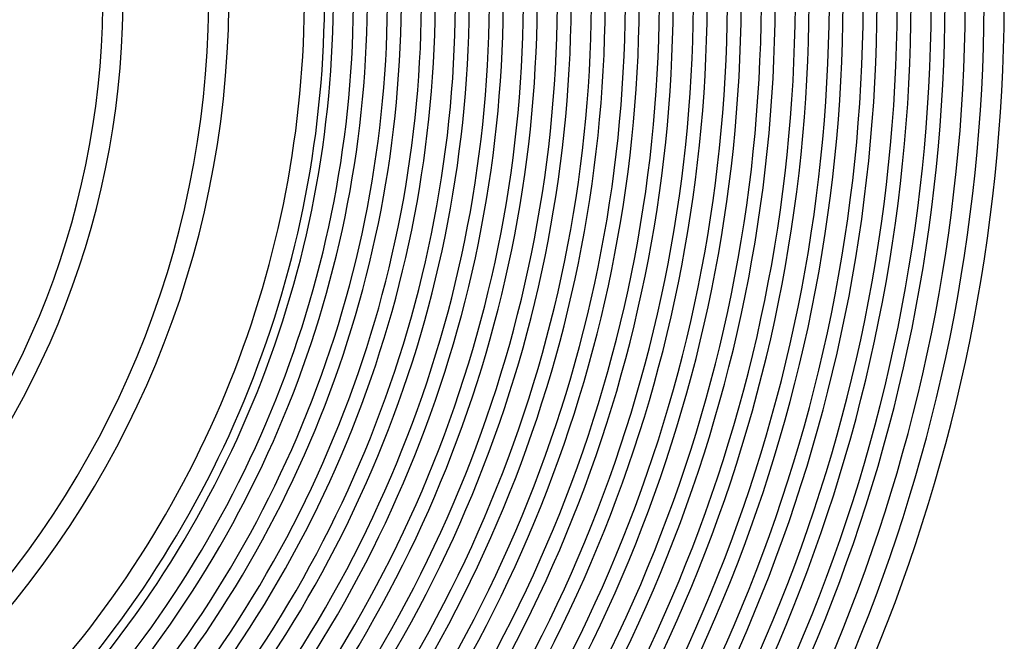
# Model space of a CAD drawing. Header units: millimetres. Extents: x -385 to 385, y -385 to 385.
# Tile 71 of 103: x 149 to 345, y -128 to -5. Entities that reach past the tile are written whole.
import ezdxf

# ---------------------------------------------------------------- set-up
doc = ezdxf.new("R2010")
doc.units = ezdxf.units.MM
doc.layers.add('THICK', color=7, linetype='Continuous')

msp = doc.modelspace()

# ---------------------------------------------------------------- linework, layer by layer
at = {"layer": 'THICK'}
for radius, start, end in [(252.25, 315.444, 359.556), (259, 315.4273, 359.5727), (265.75, 315.4103, 359.5897), (272.5, 315.3931, 359.607), (279.25, 315.3755, 359.6245), (286, 315.3575, 359.6425), (292.75, 315.3391, 359.6609), (299.5, 315.3202, 359.6798), (306.25, 315.3007, 359.6993), (313, 315.2804, 359.7197), (319.75, 315.259, 359.741), (326.5, 315.2365, 359.7635), (333.25, 315.2122, 359.7878), (341, 315.3083, 359.6917), (166, 315.6903, 359.3097), (170, 315.6741, 359.3259), (187, 315.6128, 359.3872), (191, 315.6, 359.4001), (206, 315.5563, 359.4437), (210, 315.5457, 359.4543), (211.75, 315.5412, 359.4588), (215.75, 315.5311, 359.4689), (218.5, 315.5243, 359.4757), (222.5, 315.515, 359.485), (225.25, 315.5086, 359.4914), (229.25, 315.4999, 359.5002), (232, 315.4928, 359.5072), (236, 315.4855, 359.5144), (238.75, 315.4767, 359.5232), (242.75, 315.4721, 359.5279), (245.5, 315.4604, 359.5395), (249.5, 315.4593, 359.5407), (256.25, 315.4472, 359.5528), (263, 315.4357, 359.5643), (269.75, 315.4248, 359.5752), (276.5, 315.4144, 359.5856), (283.25, 315.4046, 359.5954), (290, 315.3951, 359.6048), (296.75, 315.3862, 359.6138), (303.5, 315.3776, 359.6224), (310.25, 315.3693, 359.6307), (317, 315.3615, 359.6385), (323.75, 315.3539, 359.646), (330.5, 315.3467, 359.6533), (337.25, 315.3398, 359.6602), (345, 315.3322, 359.6679)]:
    msp.add_arc((0, 0), radius, start, end, dxfattribs=at)

doc.saveas('drawing.dxf')
